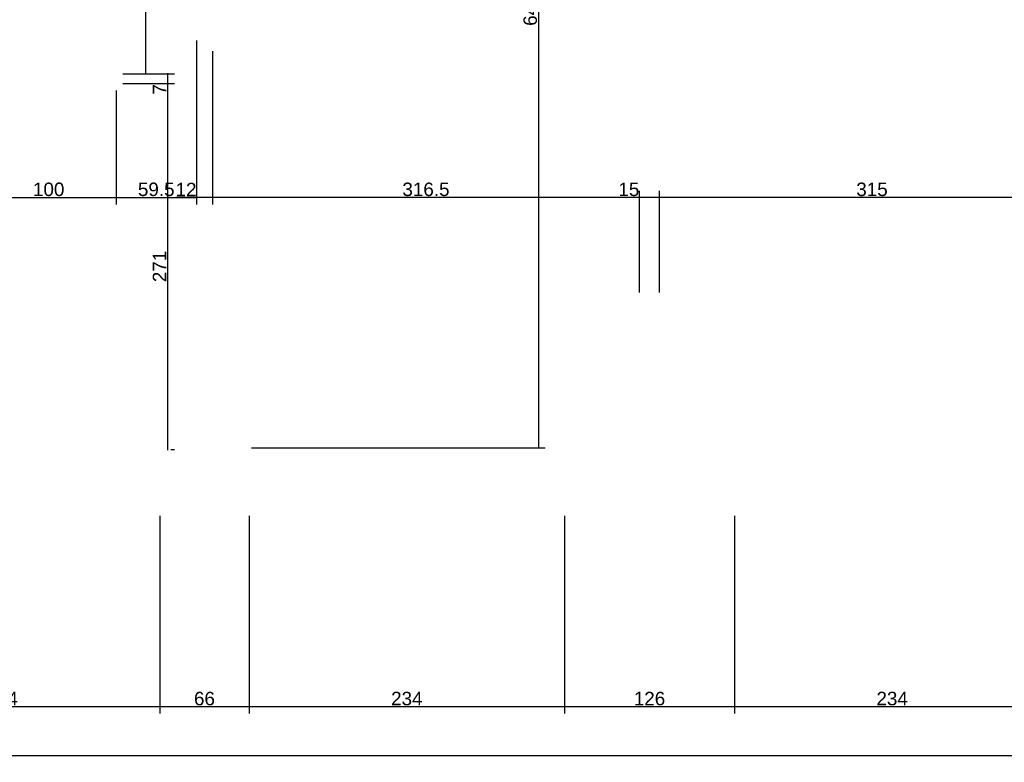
# Model space of a CAD drawing. Header units: millimetres. Extents: x 126553 to 403692, y -95821 to 38049.
# Tile 48 of 256: x 160750 to 161480, y -18872 to -18321. Entities that reach past the tile are written whole.
import ezdxf

# ---------------------------------------------------------------- set-up
doc = ezdxf.new("R2010")
doc.units = ezdxf.units.MM
doc.layers.add('11_wymiary', color=55, linetype='Continuous')
doc.layers.add('11_wymiary @ 50', color=55, linetype='Continuous')
doc.styles.add('11_RJ', font='arial.ttf')
doc.dimstyles.new('11_RJ (cc)', dxfattribs={"dimtxt": 0.2, "dimasz": 0.001, "dimexe": 0.1, "dimexo": 0.1, "dimgap": 0.02, "dimtad": 1, "dimdec": 1, "dimrnd": 0.5, "dimzin": 12, "dimdsep": 46, "dimtxsty": '11_RJ', "dimblk": 'OBLIQUE', "dimcen": 0, "dimdle": 0.01, "dimclrd": 256, "dimclre": 256, "dimclrt": 2, "dimazin": 3, "dimtfac": 1, "dimtdec": 1, "dimtofl": 0, "dimtmove": 0, "dimatfit": 3, "dimldrblk": 'DOT', "dimfxl": 1, "dimtolj": 1, "dimtzin": 13, "dimarcsym": 0})

# ---------------------------------------------------------------- blocks, each defined once
blk = doc.blocks.new('_Oblique')
at = {"color": 0, "linetype": 'ByBlock', "lineweight": -2}
blk.add_line((-0.5, -0.5), (0.5, 0.5), dxfattribs=at)
blk = doc.blocks.new('*D1735')
at = {"layer": '11_wymiary', "lineweight": -2, "transparency": 16777216}
for p, q in [((161154.37, -18689.24), (161154.37, -18835.99)), ((161280.37, -18689.24), (161280.37, -18835.99)), ((161280.87, -18830.99), (161153.87, -18830.99))]:
    blk.add_line(p, q, dxfattribs=at)
at = {"layer": 'Defpoints', "color": 0, "transparency": 16777216}
for p in [(161154.37, -18684.24), (161280.37, -18684.24), (161154.37, -18830.99)]:
    blk.add_point(p, dxfattribs=at)
at = {"layer": '11_wymiary', "lineweight": -2, "transparency": 16777216, "xscale": 0.05, "yscale": 0.05, "zscale": 0.05, "rotation": 180}
blk.add_blockref('_Oblique', (161154.37, -18830.99), dxfattribs=at)
at = {"layer": '11_wymiary', "lineweight": -2, "transparency": 16777216, "xscale": 0.05, "yscale": 0.05, "zscale": 0.05}
blk.add_blockref('_Oblique', (161280.37, -18830.99), dxfattribs=at)
at = {"layer": '11_wymiary', "color": 2, "transparency": 16777216, "insert": (161217.37, -18824.89), "char_height": 10, "attachment_point": 5, "style": '11_RJ'}
blk.add_mtext('\\A1;126', dxfattribs=at)
blk = doc.blocks.new('_Dot')
at = {"color": 0, "linetype": 'ByBlock', "lineweight": -2}
blk.add_line((-0.5, 0), (-1, 0), dxfattribs=at)
at = {"color": 0, "linetype": 'ByBlock', "const_width": 0.5}
blk.add_lwpolyline([(-0.25, 0, 1), (0.25, 0, 1)], format="xyb", close=True, dxfattribs=at)
blk = doc.blocks.new('*D1736')
at = {"layer": '11_wymiary', "lineweight": -2, "transparency": 16777216}
for p, q in [((160920.47, -18689.24), (160920.47, -18835.99)), ((161154.37, -18689.24), (161154.37, -18835.99)), ((161154.87, -18830.99), (160919.97, -18830.99))]:
    blk.add_line(p, q, dxfattribs=at)
at = {"layer": 'Defpoints', "color": 0, "transparency": 16777216}
for p in [(160920.47, -18684.24), (161154.37, -18684.24), (160920.47, -18830.99)]:
    blk.add_point(p, dxfattribs=at)
at = {"layer": '11_wymiary', "lineweight": -2, "transparency": 16777216, "xscale": 0.05, "yscale": 0.05, "zscale": 0.05, "rotation": 180}
blk.add_blockref('_Oblique', (160920.47, -18830.99), dxfattribs=at)
at = {"layer": '11_wymiary', "lineweight": -2, "transparency": 16777216, "xscale": 0.05, "yscale": 0.05, "zscale": 0.05}
blk.add_blockref('_Oblique', (161154.37, -18830.99), dxfattribs=at)
at = {"layer": '11_wymiary', "color": 2, "transparency": 16777216, "insert": (161037.42, -18824.88), "char_height": 10, "attachment_point": 5, "style": '11_RJ'}
blk.add_mtext('\\A1;234', dxfattribs=at)
blk = doc.blocks.new('*D1737')
at = {"layer": '11_wymiary', "lineweight": -2, "transparency": 16777216}
for p, q in [((160854.26, -18689.24), (160854.26, -18835.99)), ((160920.47, -18689.24), (160920.47, -18835.99)), ((160920.97, -18830.99), (160853.76, -18830.99))]:
    blk.add_line(p, q, dxfattribs=at)
at = {"layer": 'Defpoints', "color": 0, "transparency": 16777216}
for p in [(160854.26, -18684.24), (160920.47, -18684.24), (160854.26, -18830.99)]:
    blk.add_point(p, dxfattribs=at)
at = {"layer": '11_wymiary', "lineweight": -2, "transparency": 16777216, "xscale": 0.05, "yscale": 0.05, "zscale": 0.05, "rotation": 180}
blk.add_blockref('_Oblique', (160854.26, -18830.99), dxfattribs=at)
at = {"layer": '11_wymiary', "lineweight": -2, "transparency": 16777216, "xscale": 0.05, "yscale": 0.05, "zscale": 0.05}
blk.add_blockref('_Oblique', (160920.47, -18830.99), dxfattribs=at)
at = {"layer": '11_wymiary', "color": 2, "transparency": 16777216, "insert": (160887.37, -18824.89), "char_height": 10, "attachment_point": 5, "style": '11_RJ'}
blk.add_mtext('\\A1;66', dxfattribs=at)
blk = doc.blocks.new('*D1738')
at = {"layer": '11_wymiary', "lineweight": -2, "transparency": 16777216}
for p, q in [((160620.37, -18689.24), (160620.37, -18835.99)), ((160854.26, -18689.24), (160854.26, -18835.99)), ((160854.76, -18830.99), (160619.87, -18830.99))]:
    blk.add_line(p, q, dxfattribs=at)
at = {"layer": 'Defpoints', "color": 0, "transparency": 16777216}
for p in [(160620.37, -18684.24), (160854.26, -18684.24), (160620.37, -18830.99)]:
    blk.add_point(p, dxfattribs=at)
at = {"layer": '11_wymiary', "lineweight": -2, "transparency": 16777216, "xscale": 0.05, "yscale": 0.05, "zscale": 0.05, "rotation": 180}
blk.add_blockref('_Oblique', (160620.37, -18830.99), dxfattribs=at)
at = {"layer": '11_wymiary', "lineweight": -2, "transparency": 16777216, "xscale": 0.05, "yscale": 0.05, "zscale": 0.05}
blk.add_blockref('_Oblique', (160854.26, -18830.99), dxfattribs=at)
at = {"layer": '11_wymiary', "color": 2, "transparency": 16777216, "insert": (160737.31, -18824.88), "char_height": 10, "attachment_point": 5, "style": '11_RJ'}
blk.add_mtext('\\A1;234', dxfattribs=at)
blk = doc.blocks.new('*D1743')
at = {"layer": '11_wymiary', "lineweight": -2, "transparency": 16777216}
for p, q in [((161280.37, -18689.24), (161280.37, -18835.99)), ((161514.26, -18689.24), (161514.26, -18835.99)), ((161514.76, -18830.99), (161279.87, -18830.99))]:
    blk.add_line(p, q, dxfattribs=at)
at = {"layer": 'Defpoints', "color": 0, "transparency": 16777216}
for p in [(161280.37, -18684.24), (161514.26, -18684.24), (161280.37, -18830.99)]:
    blk.add_point(p, dxfattribs=at)
at = {"layer": '11_wymiary', "lineweight": -2, "transparency": 16777216, "xscale": 0.05, "yscale": 0.05, "zscale": 0.05, "rotation": 180}
blk.add_blockref('_Oblique', (161280.37, -18830.99), dxfattribs=at)
at = {"layer": '11_wymiary', "lineweight": -2, "transparency": 16777216, "xscale": 0.05, "yscale": 0.05, "zscale": 0.05}
blk.add_blockref('_Oblique', (161514.26, -18830.99), dxfattribs=at)
at = {"layer": '11_wymiary', "color": 2, "transparency": 16777216, "insert": (161397.31, -18824.88), "char_height": 10, "attachment_point": 5, "style": '11_RJ'}
blk.add_mtext('\\A1;234', dxfattribs=at)
blk = doc.blocks.new('*D883')
at = {"layer": '11_wymiary', "lineweight": -2, "transparency": 16777216}
for p, q in [((160876.37, -18165.74), (160838.59, -18165.74)), ((160843.59, -18165.24), (160843.59, -18362.06)), ((160826.87, -18361.56), (160848.59, -18361.56))]:
    blk.add_line(p, q, dxfattribs=at)
at = {"layer": 'Defpoints', "color": 0, "transparency": 16777216}
for p in [(160881.37, -18165.74), (160821.87, -18361.56), (160843.59, -18361.56)]:
    blk.add_point(p, dxfattribs=at)
at = {"layer": '11_wymiary', "lineweight": -2, "transparency": 16777216, "xscale": 0.05, "yscale": 0.05, "zscale": 0.05}
for p, rotation in [((160843.59, -18165.74), 90), ((160843.59, -18361.56), 270)]:
    blk.add_blockref('_Oblique', p, dxfattribs=dict(at, rotation=rotation))
at = {"layer": '11_wymiary', "color": 2, "transparency": 16777216, "insert": (160837.49, -18287.49), "char_height": 10, "attachment_point": 5, "rotation": 90, "style": '11_RJ'}
blk.add_mtext('\\A1;196', dxfattribs=at)
blk = doc.blocks.new('*D884')
at = {"layer": '11_wymiary', "lineweight": -2, "transparency": 16777216}
for p, q in [((160826.87, -18361.56), (160865.09, -18361.56)), ((160860.09, -18361.06), (160860.09, -18368.75)), ((160826.87, -18368.75), (160865.09, -18368.75)), ((160860.09, -18368.75), (160860.09, -18377.27))]:
    blk.add_line(p, q, dxfattribs=at)
at = {"layer": 'Defpoints', "color": 0, "transparency": 16777216}
for p in [(160821.87, -18361.56), (160821.87, -18368.75), (160860.09, -18368.75)]:
    blk.add_point(p, dxfattribs=at)
at = {"layer": '11_wymiary', "lineweight": -2, "transparency": 16777216, "xscale": 0.05, "yscale": 0.05, "zscale": 0.05}
for p, rotation in [((160860.09, -18361.56), 90), ((160860.09, -18368.75), 270)]:
    blk.add_blockref('_Oblique', p, dxfattribs=dict(at, rotation=rotation))
at = {"layer": '11_wymiary', "color": 2, "transparency": 16777216, "insert": (160854.09, -18373.04), "char_height": 10, "attachment_point": 5, "rotation": 90, "style": '11_RJ'}
blk.add_mtext('\\A1;7', dxfattribs=at)
blk = doc.blocks.new('*D885')
at = {"layer": '11_wymiary', "lineweight": -2, "transparency": 16777216}
for p, q in [((160826.87, -18368.75), (160865.09, -18368.75)), ((160860.09, -18368.25), (160860.09, -18640.5)), ((160862.37, -18640), (160865.09, -18640))]:
    blk.add_line(p, q, dxfattribs=at)
at = {"layer": 'Defpoints', "color": 0, "transparency": 16777216}
for p in [(160821.87, -18368.75), (160857.37, -18640), (160860.09, -18640)]:
    blk.add_point(p, dxfattribs=at)
at = {"layer": '11_wymiary', "lineweight": -2, "transparency": 16777216, "xscale": 0.05, "yscale": 0.05, "zscale": 0.05}
for p, rotation in [((160860.09, -18368.75), 90), ((160860.09, -18640), 270)]:
    blk.add_blockref('_Oblique', p, dxfattribs=dict(at, rotation=rotation))
at = {"layer": '11_wymiary', "color": 2, "transparency": 16777216, "insert": (160854.07, -18504.37), "char_height": 10, "attachment_point": 5, "rotation": 90, "style": '11_RJ'}
blk.add_mtext('\\A1;271', dxfattribs=at)
blk = doc.blocks.new('*D895')
at = {"layer": '11_wymiary', "lineweight": -2, "transparency": 16777216}
for p, q in [((161135.08, -17989.24), (161135.08, -18639.24)), ((161137.37, -17989.74), (161140.08, -17989.74)), ((160922.37, -18638.74), (161140.08, -18638.74))]:
    blk.add_line(p, q, dxfattribs=at)
at = {"layer": 'Defpoints', "color": 0, "transparency": 16777216}
for p in [(161132.37, -17989.74), (160917.37, -18638.74), (161135.08, -18638.74)]:
    blk.add_point(p, dxfattribs=at)
at = {"layer": '11_wymiary', "lineweight": -2, "transparency": 16777216, "xscale": 0.05, "yscale": 0.05, "zscale": 0.05}
for p, rotation in [((161135.08, -17989.74), 90), ((161135.08, -18638.74), 270)]:
    blk.add_blockref('_Oblique', p, dxfattribs=dict(at, rotation=rotation))
at = {"layer": '11_wymiary', "color": 2, "transparency": 16777216, "insert": (161128.97, -18314.24), "char_height": 10, "attachment_point": 5, "rotation": 90, "style": '11_RJ'}
blk.add_mtext('\\A1;649', dxfattribs=at)
blk = doc.blocks.new('*D930')
at = {"layer": '11_wymiary', "lineweight": -2, "transparency": 16777216}
for p, q in [((161224.87, -18523.64), (161224.87, -18448.32)), ((161539.87, -18586.64), (161539.87, -18448.32)), ((161540.37, -18453.32), (161224.37, -18453.32))]:
    blk.add_line(p, q, dxfattribs=at)
at = {"layer": 'Defpoints', "color": 0, "transparency": 16777216}
for p in [(161224.87, -18453.32), (161224.87, -18528.64), (161539.87, -18591.64)]:
    blk.add_point(p, dxfattribs=at)
at = {"layer": '11_wymiary', "lineweight": -2, "transparency": 16777216, "xscale": 0.05, "yscale": 0.05, "zscale": 0.05, "rotation": 180}
blk.add_blockref('_Oblique', (161224.87, -18453.32), dxfattribs=at)
at = {"layer": '11_wymiary', "lineweight": -2, "transparency": 16777216, "xscale": 0.05, "yscale": 0.05, "zscale": 0.05}
blk.add_blockref('_Oblique', (161539.87, -18453.32), dxfattribs=at)
at = {"layer": '11_wymiary', "color": 2, "transparency": 16777216, "insert": (161382.37, -18447.21), "char_height": 10, "attachment_point": 5, "style": '11_RJ'}
blk.add_mtext('\\A1;315', dxfattribs=at)
blk = doc.blocks.new('*D931')
at = {"layer": '11_wymiary', "lineweight": -2, "transparency": 16777216}
for p, q in [((161209.87, -18523.64), (161209.87, -18448.32)), ((161224.87, -18523.64), (161224.87, -18448.32)), ((161209.87, -18453.32), (161194.36, -18453.32)), ((161225.37, -18453.32), (161209.87, -18453.32))]:
    blk.add_line(p, q, dxfattribs=at)
at = {"layer": 'Defpoints', "color": 0, "transparency": 16777216}
for p in [(161209.87, -18453.32), (161209.87, -18528.64), (161224.87, -18528.64)]:
    blk.add_point(p, dxfattribs=at)
at = {"layer": '11_wymiary', "lineweight": -2, "transparency": 16777216, "xscale": 0.05, "yscale": 0.05, "zscale": 0.05, "rotation": 180}
blk.add_blockref('_Oblique', (161209.87, -18453.32), dxfattribs=at)
at = {"layer": '11_wymiary', "lineweight": -2, "transparency": 16777216, "xscale": 0.05, "yscale": 0.05, "zscale": 0.05}
blk.add_blockref('_Oblique', (161224.87, -18453.32), dxfattribs=at)
at = {"layer": '11_wymiary', "color": 2, "transparency": 16777216, "insert": (161202.09, -18447.21), "char_height": 10, "attachment_point": 5, "style": '11_RJ'}
blk.add_mtext('\\A1;15', dxfattribs=at)
blk = doc.blocks.new('*D932')
at = {"layer": '11_wymiary', "lineweight": -2, "transparency": 16777216}
for p, q in [((161209.87, -18523.64), (161209.87, -18448.32)), ((161210.37, -18453.32), (160892.87, -18453.32))]:
    blk.add_line(p, q, dxfattribs=at)
at = {"layer": 'Defpoints', "color": 0, "transparency": 16777216}
for p in [(160893.37, -18453.32), (160893.37, -18453.32), (161209.87, -18528.64)]:
    blk.add_point(p, dxfattribs=at)
at = {"layer": '11_wymiary', "lineweight": -2, "transparency": 16777216, "xscale": 0.05, "yscale": 0.05, "zscale": 0.05, "rotation": 180}
blk.add_blockref('_Oblique', (160893.37, -18453.32), dxfattribs=at)
at = {"layer": '11_wymiary', "lineweight": -2, "transparency": 16777216, "xscale": 0.05, "yscale": 0.05, "zscale": 0.05}
blk.add_blockref('_Oblique', (161209.87, -18453.32), dxfattribs=at)
at = {"layer": '11_wymiary', "color": 2, "transparency": 16777216, "insert": (161051.62, -18447.21), "char_height": 10, "attachment_point": 5, "style": '11_RJ'}
blk.add_mtext('\\A1;316.5', dxfattribs=at)
blk = doc.blocks.new('*D933')
at = {"layer": '11_wymiary', "lineweight": -2, "transparency": 16777216}
for p, q in [((160881.37, -18336.64), (160881.37, -18458.32)), ((160893.37, -18344.77), (160893.37, -18458.32)), ((160881.37, -18453.32), (160866.04, -18453.32)), ((160893.87, -18453.32), (160881.37, -18453.32))]:
    blk.add_line(p, q, dxfattribs=at)
at = {"layer": 'Defpoints', "color": 0, "transparency": 16777216}
for p in [(160881.37, -18331.64), (160893.37, -18339.77), (160881.37, -18453.32)]:
    blk.add_point(p, dxfattribs=at)
at = {"layer": '11_wymiary', "lineweight": -2, "transparency": 16777216, "xscale": 0.05, "yscale": 0.05, "zscale": 0.05, "rotation": 180}
blk.add_blockref('_Oblique', (160881.37, -18453.32), dxfattribs=at)
at = {"layer": '11_wymiary', "lineweight": -2, "transparency": 16777216, "xscale": 0.05, "yscale": 0.05, "zscale": 0.05}
blk.add_blockref('_Oblique', (160893.37, -18453.32), dxfattribs=at)
at = {"layer": '11_wymiary', "color": 2, "transparency": 16777216, "insert": (160873.68, -18447.3), "char_height": 10, "attachment_point": 5, "style": '11_RJ'}
blk.add_mtext('\\A1;12', dxfattribs=at)
blk = doc.blocks.new('*D952')
at = {"layer": '11_wymiary', "lineweight": -2, "transparency": 16777216}
for p, q in [((160721.87, -18373.48), (160721.87, -18458.32)), ((160821.87, -18373.75), (160821.87, -18458.32)), ((160721.37, -18453.32), (160822.37, -18453.32))]:
    blk.add_line(p, q, dxfattribs=at)
at = {"layer": 'Defpoints', "color": 0, "transparency": 16777216}
for p in [(160721.87, -18368.48), (160821.87, -18368.75), (160821.87, -18453.32)]:
    blk.add_point(p, dxfattribs=at)
at = {"layer": '11_wymiary', "lineweight": -2, "transparency": 16777216, "xscale": 0.05, "yscale": 0.05, "zscale": 0.05, "rotation": 180}
blk.add_blockref('_Oblique', (160721.87, -18453.32), dxfattribs=at)
at = {"layer": '11_wymiary', "lineweight": -2, "transparency": 16777216, "xscale": 0.05, "yscale": 0.05, "zscale": 0.05}
blk.add_blockref('_Oblique', (160821.87, -18453.32), dxfattribs=at)
at = {"layer": '11_wymiary', "color": 2, "transparency": 16777216, "insert": (160771.87, -18447.21), "char_height": 10, "attachment_point": 5, "style": '11_RJ'}
blk.add_mtext('\\A1;100', dxfattribs=at)
blk = doc.blocks.new('*D953')
at = {"layer": '11_wymiary', "lineweight": -2, "transparency": 16777216}
for p, q in [((160821.87, -18373.75), (160821.87, -18458.32)), ((160881.37, -18373.75), (160881.37, -18458.32)), ((160821.37, -18453.32), (160881.87, -18453.32))]:
    blk.add_line(p, q, dxfattribs=at)
at = {"layer": 'Defpoints', "color": 0, "transparency": 16777216}
for p in [(160821.87, -18368.75), (160881.37, -18368.75), (160881.37, -18453.32)]:
    blk.add_point(p, dxfattribs=at)
at = {"layer": '11_wymiary', "lineweight": -2, "transparency": 16777216, "xscale": 0.05, "yscale": 0.05, "zscale": 0.05, "rotation": 180}
blk.add_blockref('_Oblique', (160821.87, -18453.32), dxfattribs=at)
at = {"layer": '11_wymiary', "lineweight": -2, "transparency": 16777216, "xscale": 0.05, "yscale": 0.05, "zscale": 0.05}
blk.add_blockref('_Oblique', (160881.37, -18453.32), dxfattribs=at)
at = {"layer": '11_wymiary', "color": 2, "transparency": 16777216, "insert": (160851.62, -18447.21), "char_height": 10, "attachment_point": 5, "style": '11_RJ'}
blk.add_mtext('\\A1;59.5', dxfattribs=at)
blk = doc.blocks.new('*D1177')
at = {"layer": '11_wymiary', "lineweight": -2, "transparency": 16777216}
for p, q in [((159856.37, -18689.24), (159856.37, -18872.09)), ((164769.37, -18689.24), (164769.37, -18872.09)), ((159855.87, -18867.09), (164769.87, -18867.09))]:
    blk.add_line(p, q, dxfattribs=at)
at = {"layer": 'Defpoints', "color": 0, "transparency": 16777216}
for p in [(159856.37, -18684.24), (164769.37, -18684.24), (164769.37, -18867.09)]:
    blk.add_point(p, dxfattribs=at)
at = {"layer": '11_wymiary', "lineweight": -2, "transparency": 16777216, "xscale": 0.05, "yscale": 0.05, "zscale": 0.05, "rotation": 180}
blk.add_blockref('_Oblique', (159856.37, -18867.09), dxfattribs=at)
at = {"layer": '11_wymiary', "lineweight": -2, "transparency": 16777216, "xscale": 0.05, "yscale": 0.05, "zscale": 0.05}
blk.add_blockref('_Oblique', (164769.37, -18867.09), dxfattribs=at)
at = {"layer": '11_wymiary', "color": 2, "transparency": 16777216, "insert": (162312.87, -18860.99), "char_height": 10, "attachment_point": 5, "style": '11_RJ'}
blk.add_mtext('\\A1;4913', dxfattribs=at)

msp = doc.modelspace()

# ---------------------------------------------------------------- dimensions: what is measured, and where the dimension line sits
at = {"layer": '11_wymiary @ 50'}
for base, p1, p2, picture, middle in [((161135.0769, -18638.74344), (161132.36721, -17989.74344), (160917.36721, -18638.74344), '*D895', (161128.97117, -18314.24344)), ((160860.0934, -18368.75096), (160821.86721, -18361.56194), (160821.86721, -18368.75096), '*D884', (160854.0934, -18373.03766)), ((160860.0934, -18639.99508), (160821.86721, -18368.75096), (160857.36721, -18639.99508), '*D885', (160854.07293, -18504.37302))]:
    dim = msp.add_linear_dim(base=base, p1=p1, p2=p2, angle=90, dimstyle='11_RJ (cc)', override={"dimscale": 50, "dimtix": 0, "dimtofl": 0, "dimtmove": 0, "dimatfit": 3}, dxfattribs=at)
    dim.commit()
    dim.dimension.update_dxf_attribs({"geometry": picture, "text_midpoint": middle})
dim = msp.add_linear_dim(base=(160843.5934, -18361.56194), p1=(160881.36721, -18165.74344), p2=(160821.86721, -18361.56194), angle=90, dimstyle='11_RJ (cc)', override={"dimscale": 50, "dimtix": 0, "dimtofl": 0, "dimtmove": 0, "dimatfit": 3}, dxfattribs=at)
dim.commit()
dim.dimension.update_dxf_attribs({"geometry": '*D883', "text_midpoint": (160843.5934, -18287.49249), "dimtype": 128})
for base, p1, p2, picture, middle in [((160881.36721, -18453.3169), (160893.36721, -18339.76981), (160881.36721, -18331.64392), '*D933', (160873.67669, -18447.29644)), ((160821.86721, -18453.3169), (160721.86721, -18368.47619), (160821.86721, -18368.75096), '*D952', (160771.86721, -18447.21117)), ((160881.36721, -18453.3169), (160821.86721, -18368.75096), (160881.36721, -18368.75096), '*D953', (160851.61721, -18447.21117)), ((160893.36721, -18453.3169), (161209.86721, -18528.63639), (160893.36721, -18453.3169), '*D932', (161051.61721, -18447.20776)), ((161209.86721, -18453.3169), (161224.86721, -18528.63639), (161209.86721, -18528.63639), '*D931', (161202.08802, -18447.21117)), ((161224.86721, -18453.3169), (161539.86721, -18591.63639), (161224.86721, -18528.63639), '*D930', (161382.36721, -18447.20776)), ((164769.36721, -18867.0946), (159856.36721, -18684.24344), (164769.36721, -18684.24344), '*D1177', (162312.86721, -18860.98546)), ((160620.36721, -18830.9923), (160854.26199, -18684.24344), (160620.36721, -18684.24344), '*D1738', (160737.3146, -18824.88316)), ((160854.26199, -18830.9923), (160920.47244, -18684.24344), (160854.26199, -18684.24344), '*D1737', (160887.36721, -18824.88657)), ((160920.47244, -18830.9923), (161154.36721, -18684.24344), (160920.47244, -18684.24344), '*D1736', (161037.41982, -18824.88316)), ((161154.36721, -18830.9923), (161280.36721, -18684.24344), (161154.36721, -18684.24344), '*D1735', (161217.36721, -18824.88657)), ((161280.36721, -18830.9923), (161514.26199, -18684.24344), (161280.36721, -18684.24344), '*D1743', (161397.3146, -18824.88316))]:
    dim = msp.add_linear_dim(base=base, p1=p1, p2=p2, dimstyle='11_RJ (cc)', override={"dimscale": 50, "dimtix": 0, "dimtofl": 0, "dimtmove": 0, "dimatfit": 3}, dxfattribs=at)
    dim.commit()
    dim.dimension.update_dxf_attribs({"geometry": picture, "text_midpoint": middle})

doc.saveas('drawing.dxf')
